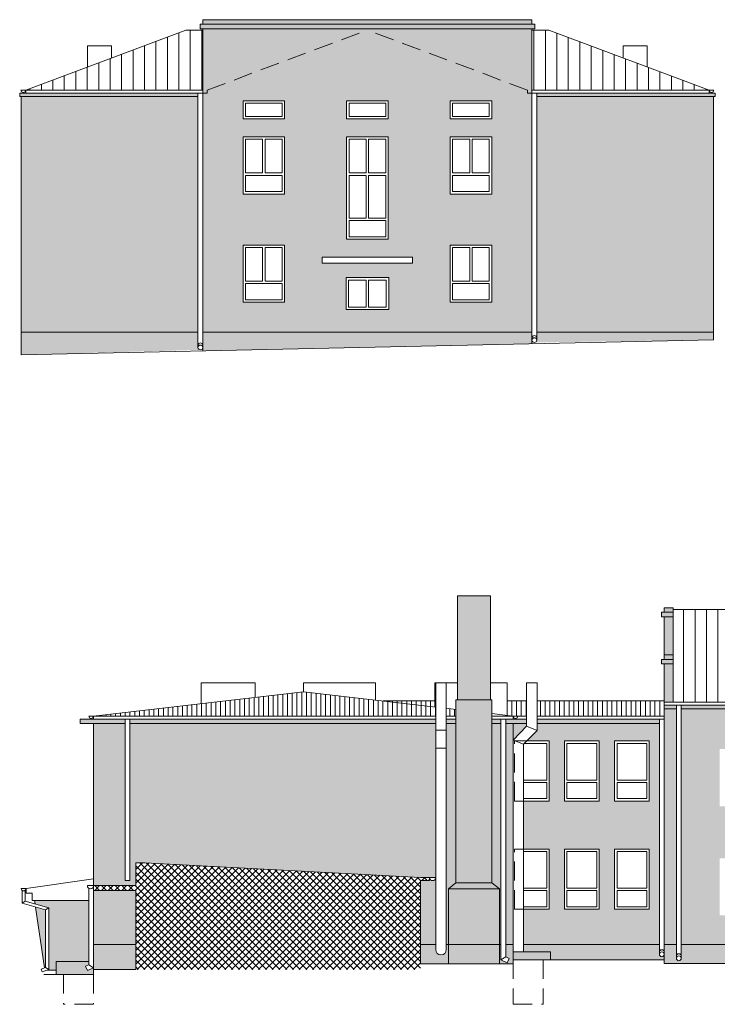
# Model space of a CAD drawing. Header units: centimetres. Extents: x -169503 to -110243, y -22061 to 11368.
# Tile 3 of 37: x -156942 to -154621, y -11693 to -8418. Entities that reach past the tile are written whole.
import ezdxf

# ---------------------------------------------------------------- set-up
doc = ezdxf.new("R2010")
doc.units = ezdxf.units.CM
doc.header["$LTSCALE"] = 10
doc.linetypes.add('UKRYTE', pattern=[9.525, 6.35, -3.175])
for name, color, linetype, lineweight in [('_OKNA', 250, 'Continuous', 15), ('_SC', 250, 'Continuous', 15), ('_WID', 250, 'Continuous', 15)]:
    doc.layers.add(name, color=color, linetype=linetype, lineweight=lineweight)
for name, color, linetype in [('kolor 1', 250, 'Continuous'), ('kolor 2', 250, 'Continuous'), ('kolor 4', 250, 'Continuous')]:
    doc.layers.add(name, color=color, linetype=linetype)

msp = doc.modelspace()

# ---------------------------------------------------------------- hatches: boundary and pattern name
at = {"layer": '_OKNA'}
h = msp.add_hatch(dxfattribs=at)
h.set_pattern_fill('ANSI31', color=256, scale=12, angle=45)
h.set_pattern_definition([(90, (12561.43, -9000.078), (-38.1, 7e-15), [])])
h.paths.add_polyline_path([(-156332.53, -8452.66), (-156389.03, -8452.66), (-156921.53, -8651.61), (-156332.53, -8651.61)])
h.paths.add_polyline_path([(-155181.03, -8452.66), (-155237.53, -8452.66), (-155237.53, -8651.61), (-154648.53, -8651.61)])
h = msp.add_hatch(dxfattribs=at)
h.set_pattern_fill('ANSI31', color=256, scale=12, angle=45)
h.set_pattern_definition([(90, (-7476.78, -11036.445), (-38.1, 7e-15), [])])
h.paths.add_polyline_path([(-151696.53, -10489.03), (-152150.03, -10489.03), (-152150.03, -10528.35), (-151776.53, -10687.98), (-151696.53, -10687.98)])
h.paths.add_polyline_path([(-152150.03, -10528.35), (-152242.03, -10489.03), (-152707.53, -10687.98), (-151776.53, -10687.98)])
h.paths.add_polyline_path([(-152722.53, -10379.18), (-153047.53, -10379.18), (-153047.53, -10446.81), (-153167.53, -10446.81), (-153167.53, -10379.18), (-153922.53, -10379.18), (-153922.53, -10446.81), (-154067.53, -10446.81), (-154067.53, -10379.18), (-154322.53, -10379.18), (-154322.53, -10446.81), (-154442.53, -10446.81), (-154442.53, -10379.18), (-154767.53, -10379.18), (-154767.53, -10687.98), (-152707.53, -10687.98), (-152353.77, -10536.79)])
h.paths.add_polyline_path([(-152672.03, -10540.56), (-152672.03, -10611.2), (-152714.03, -10611.2), (-152714.03, -10540.56)], flags=16)
edge = h.paths.add_edge_path(flags=16)
edge.add_line((-153404.51, -10535.07), (-153524.51, -10535.07))
edge.add_arc((-153464.51, -10642.66), 123.19, 60.85218, 119.14782, ccw=False)
h = msp.add_hatch(dxfattribs=at)
h.set_pattern_fill('ANSI31', color=256, scale=5, angle=45)
h.set_pattern_definition([(90, (-7476.78, -11036.445), (-15.875, 3e-15), [])])
h.paths.add_polyline_path([(-155560.53, -10683.98), (-155732.03, -10683.98), (-155560.53, -10703.85)], flags=17)
h.paths.add_polyline_path([(-155557.73, -10733.98), (-155557.73, -10704.18), (-155998.03, -10653.16), (-156695.53, -10733.98)])
h.paths.add_polyline_path([(-155522.73, -10708.23), (-155522.73, -10733.98), (-155490.53, -10733.98), (-155490.53, -10711.96)])
h.paths.add_polyline_path([(-155255.53, -10733.98), (-155255.53, -10683.98), (-155320.53, -10683.98), (-155320.53, -10731.66), (-155300.53, -10733.98)])
h.paths.add_polyline_path([(-155220.53, -10683.98), (-155220.53, -10733.98), (-154797.53, -10733.98), (-154797.53, -10683.98)])
h = msp.add_hatch(dxfattribs=at)
h.set_pattern_fill('ANSI37', color=256, scale=5)
h.set_pattern_definition([(45, (-7476.78, -11036.445), (-11.2253202, 11.2253202), []), (135, (-7476.78, -11036.445), (-11.2253202, -11.2253202), [])])
h.paths.add_polyline_path([(-155608.53, -11271.12), (-156525.53, -11222.98), (-156555.53, -11222.98), (-156555.53, -11297.98), (-156695.53, -11297.98), (-156695.53, -11313.98), (-156555.53, -11313.98), (-156555.53, -11576.98), (-155608.53, -11576.98), (-155608.53, -11281.12), (-155578.53, -11281.12), (-155578.53, -11271.12)])
at = {"layer": 'kolor 1'}
h = msp.add_hatch(color=256, dxfattribs=at)
h.dxf.hatch_style = 1
h.paths.add_polyline_path([(-156348.53, -8673.61), (-156936.53, -8673.61), (-156936.53, -9457.61), (-156348.53, -9457.61)])
h.paths.add_polyline_path([(-156348.53, -8661.61), (-156941.53, -8661.61), (-156941.53, -8673.61), (-156348.53, -8673.61)])
h.paths.add_polyline_path([(-155785.03, -8452.66), (-155252.53, -8651.61), (-155252.53, -8661.61), (-155237.53, -8661.61), (-155237.53, -8447.61), (-156332.53, -8447.61), (-156332.53, -8661.61), (-156317.53, -8661.61), (-156317.53, -8651.61)])
h.paths.add_polyline_path([(-155785.03, -8452.66), (-156317.53, -8651.61), (-156317.53, -8661.61), (-156332.53, -8661.61), (-156332.53, -9457.61), (-155237.53, -9457.61), (-155237.53, -8661.61), (-155252.53, -8661.61), (-155252.53, -8651.61)])
h.paths.add_polyline_path([(-155716.03, -8687.61), (-155716.03, -8747.61), (-155854.03, -8747.61), (-155854.03, -8687.61)], flags=16)
h.paths.add_polyline_path([(-155716.03, -8807.61), (-155716.03, -9147.61), (-155854.03, -9147.61), (-155854.03, -8807.61)], flags=16)
h.paths.add_polyline_path([(-155509.53, -8687.61), (-155371.53, -8687.61), (-155371.53, -8747.61), (-155509.53, -8747.61)], flags=16)
h.paths.add_polyline_path([(-155509.53, -8807.61), (-155371.53, -8807.61), (-155371.53, -8997.61), (-155509.53, -8997.61)], flags=16)
h.paths.add_polyline_path([(-156060.53, -8687.61), (-156060.53, -8747.61), (-156198.53, -8747.61), (-156198.53, -8687.61)], flags=16)
h.paths.add_polyline_path([(-156060.53, -8807.61), (-156060.53, -8997.61), (-156198.53, -8997.61), (-156198.53, -8807.61)], flags=16)
h.paths.add_polyline_path([(-155509.53, -9167.61), (-155371.53, -9167.61), (-155371.53, -9357.61), (-155509.53, -9357.61)], flags=16)
h.paths.add_polyline_path([(-155635.03, -9207.61), (-155635.03, -9227.61), (-155935.03, -9227.61), (-155935.03, -9207.61)], flags=16)
h.paths.add_polyline_path([(-156060.53, -9167.61), (-156060.53, -9357.61), (-156198.53, -9357.61), (-156198.53, -9167.61)], flags=16)
h.paths.add_polyline_path([(-155714.03, -9275.61), (-155714.03, -9381.61), (-155856.03, -9381.61), (-155856.03, -9275.61)], flags=16)
h.paths.add_polyline_path([(-154633.53, -8673.61), (-155221.53, -8673.61), (-155221.53, -9457.61), (-154633.53, -9457.61)])
h.paths.add_polyline_path([(-154628.53, -8661.61), (-155221.53, -8661.61), (-155221.53, -8673.61), (-154633.53, -8673.61), (-154628.53, -8673.61)])
h.paths.add_polyline_path([(-155228.53, -8432.61), (-156341.53, -8432.61), (-156341.53, -8447.61), (-155228.53, -8447.61)])
h.paths.add_polyline_path([(-155237.53, -8417.61), (-156332.53, -8417.61), (-156332.53, -8432.61), (-155237.53, -8432.61)])
h = msp.add_hatch(color=256, dxfattribs=at)
h.dxf.hatch_style = 1
h.paths.add_polyline_path([(-156591.01, -10743.98), (-156740.53, -10743.98), (-156740.53, -10758.98), (-156591.01, -10758.98)])
h.paths.add_polyline_path([(-155557.73, -10743.98), (-156575.01, -10743.98), (-156575.01, -10758.98), (-155557.73, -10758.98)])
h.paths.add_polyline_path([(-155490.53, -10743.98), (-155522.73, -10743.98), (-155522.73, -10758.98), (-155490.53, -10758.98)])
h.paths.add_polyline_path([(-155340.84, -10743.98), (-155370.53, -10743.98), (-155370.53, -10758.98), (-155340.84, -10758.98)])
h.paths.add_polyline_path([(-155255.53, -10743.98), (-155324.84, -10743.98), (-155324.84, -10758.98), (-155255.53, -10758.98)])
h.paths.add_polyline_path([(-154813.53, -10743.98), (-155220.53, -10743.98), (-155220.53, -10758.98), (-154813.53, -10758.98)])
h.paths.add_polyline_path([(-155375.53, -10333.98), (-155485.53, -10333.98), (-155485.53, -10680), (-155375.53, -10680)])
h.paths.add_polyline_path([(-155370.53, -10680), (-155490.53, -10680), (-155490.53, -11288.98), (-155370.53, -11288.98)])
h.paths.add_polyline_path([(-155370.53, -11288.98), (-155490.53, -11288.98), (-155515.53, -11308.98), (-155345.53, -11308.98)])
h.paths.add_polyline_path([(-155345.53, -11308.98), (-155515.53, -11308.98), (-155515.53, -11493.98), (-155345.53, -11493.98)])
h.paths.add_polyline_path([(-155490.53, -10758.98), (-155522.73, -10758.98), (-155522.73, -11493.98), (-155515.53, -11493.98), (-155515.53, -11308.98), (-155490.53, -11288.98)])
h = msp.add_hatch(color=256, dxfattribs=at)
h.dxf.hatch_style = 1
h.paths.add_polyline_path([(-154756.93, -10709.98), (-154797.53, -10709.98), (-154797.53, -11493.98), (-154756.93, -11493.98)])
h.paths.add_polyline_path([(-154756.93, -10697.98), (-154797.53, -10697.98), (-154797.53, -10709.98), (-154756.93, -10709.98)])
h.paths.add_polyline_path([(-154767.53, -10560.98), (-154797.53, -10560.98), (-154797.53, -10687.98), (-154767.53, -10687.98)])
h.paths.add_polyline_path([(-154767.53, -10545.98), (-154806.53, -10545.98), (-154806.53, -10560.98), (-154767.53, -10560.98)])
h.paths.add_polyline_path([(-154767.53, -10530.98), (-154797.53, -10530.98), (-154797.53, -10545.98), (-154767.53, -10545.98)])
h.paths.add_polyline_path([(-154767.53, -10403.98), (-154797.53, -10403.98), (-154797.53, -10530.98), (-154767.53, -10530.98)])
h.paths.add_polyline_path([(-154767.53, -10373.98), (-154797.53, -10373.98), (-154797.53, -10388.98), (-154767.53, -10388.98)])
h.paths.add_polyline_path([(-154767.53, -10388.98), (-154797.53, -10388.98), (-154806.53, -10388.98), (-154806.53, -10403.98), (-154767.53, -10403.98)])
h = msp.add_hatch(color=256, dxfattribs=at)
h.dxf.hatch_style = 1
h.paths.add_polyline_path([(-152738.53, -10697.98), (-154740.93, -10697.98), (-154740.93, -10709.98), (-152738.53, -10709.98)])
h.paths.add_polyline_path([(-152738.53, -10709.98), (-154740.93, -10709.98), (-154740.93, -11493.98), (-153326.53, -11493.98), (-152980.53, -11493.98), (-152980.53, -11136.98), (-153010.53, -11136.98), (-153010.53, -11106.98), (-152738.53, -11073.55)])
h.paths.add_polyline_path([(-154613.53, -10843.98), (-154456.53, -10843.98), (-154456.53, -11033.98), (-154613.53, -11033.98)], flags=16)
h.paths.add_polyline_path([(-154354.53, -10843.98), (-154197.53, -10843.98), (-154197.53, -11033.98), (-154354.53, -11033.98)], flags=16)
h.paths.add_polyline_path([(-154613.53, -11206.98), (-154456.53, -11206.98), (-154456.53, -11396.98), (-154613.53, -11396.98)], flags=16)
h.paths.add_polyline_path([(-154354.53, -11206.98), (-154197.53, -11206.98), (-154197.53, -11396.98), (-154354.53, -11396.98)], flags=16)
h.paths.add_polyline_path([(-154095.53, -10843.98), (-153938.53, -10843.98), (-153938.53, -11033.98), (-154095.53, -11033.98)], flags=16)
h.paths.add_polyline_path([(-154095.53, -11206.98), (-153938.53, -11206.98), (-153938.53, -11396.98), (-154095.53, -11396.98)], flags=16)
h.paths.add_polyline_path([(-153736.53, -10843.98), (-153579.53, -10843.98), (-153579.53, -11033.98), (-153736.53, -11033.98)], flags=16)
h.paths.add_polyline_path([(-153736.53, -11206.98), (-153579.53, -11206.98), (-153579.53, -11396.98), (-153736.53, -11396.98)], flags=16)
h.paths.add_polyline_path([(-153477.53, -10843.98), (-153320.53, -10843.98), (-153320.53, -11033.98), (-153477.53, -11033.98)], flags=16)
h.paths.add_polyline_path([(-153477.53, -11206.98), (-153320.53, -11206.98), (-153320.53, -11396.98), (-153477.53, -11396.98)], flags=16)
h.paths.add_polyline_path([(-153218.53, -10843.98), (-153061.53, -10843.98), (-153061.53, -11033.98), (-153218.53, -11033.98)], flags=16)
h.paths.add_polyline_path([(-153218.53, -11206.98), (-153061.53, -11206.98), (-153061.53, -11396.98), (-153218.53, -11396.98)], flags=16)
h.paths.add_polyline_path([(-152959.53, -10843.98), (-152802.53, -10843.98), (-152802.53, -11033.98), (-152959.53, -11033.98)], flags=16)
h.paths.add_polyline_path([(-152738.53, -11073.55), (-153010.53, -11106.98), (-153010.53, -11136.98), (-152980.53, -11136.98), (-152980.53, -11493.98), (-152738.53, -11493.98)])
h.paths.add_polyline_path([(-152802.53, -11206.98), (-152802.53, -11396.98), (-152959.53, -11396.98), (-152959.53, -11206.98)], flags=16)
h = msp.add_hatch(color=256, dxfattribs=at)
h.dxf.hatch_style = 1
h.paths.add_polyline_path([(-155557.73, -10758.98), (-156575.01, -10758.98), (-156575.01, -11281.33), (-156591.01, -11281.33), (-156591.01, -10758.98), (-156695.53, -10758.98), (-156695.53, -11297.98), (-156555.53, -11297.98), (-156555.53, -11222.98), (-156525.53, -11222.98), (-155608.53, -11271.12), (-155578.53, -11271.12), (-155557.73, -11271.12)])
h = msp.add_hatch(color=256, dxfattribs=at)
h.dxf.hatch_style = 1
h.paths.add_polyline_path([(-154813.53, -10758.98), (-155220.53, -10758.98), (-155220.53, -10781.87), (-155254.69, -10816.98), (-155180.53, -10816.98), (-155180.53, -11016.98), (-155265.53, -11016.98), (-155265.53, -11176.98), (-155180.53, -11176.98), (-155180.53, -11376.98), (-155265.53, -11376.98), (-155265.53, -11493.98), (-154813.53, -11493.98)])
h.paths.add_polyline_path([(-154962.53, -11176.98), (-154847.53, -11176.98), (-154847.53, -11376.98), (-154962.53, -11376.98)], flags=16)
h.paths.add_polyline_path([(-155014.03, -11176.98), (-155014.03, -11376.98), (-155129.03, -11376.98), (-155129.03, -11176.98)], flags=16)
h.paths.add_polyline_path([(-154962.53, -11016.98), (-154962.53, -10816.98), (-154847.53, -10816.98), (-154847.53, -11016.98)], flags=16)
h.paths.add_polyline_path([(-155014.03, -11016.98), (-155129.03, -11016.98), (-155129.03, -10816.98), (-155014.03, -10816.98)], flags=16)
h.paths.add_polyline_path([(-155255.53, -10767.65), (-155255.53, -10758.98), (-155300.53, -10758.98), (-155300.53, -10813.89)])
h.paths.add_polyline_path([(-155300.53, -10758.98), (-155324.84, -10758.98), (-155324.84, -11493.98), (-155300.53, -11493.98)])
h.paths.add_polyline_path([(-155340.84, -10758.98), (-155370.53, -10758.98), (-155370.53, -11288.98), (-155345.53, -11308.98), (-155345.53, -11493.98), (-155340.84, -11493.98)])
h = msp.add_hatch(color=256, dxfattribs=at)
h.dxf.hatch_style = 1
h.paths.add_polyline_path([(-156555.53, -11313.98), (-156695.53, -11313.98), (-156695.53, -11493.98), (-156555.53, -11493.98)])
h.paths.add_polyline_path([(-155557.73, -11271.12, -1), (-155578.53, -11271.12), (-155578.53, -11281.12), (-155608.53, -11281.12), (-155608.53, -11493.98), (-155557.73, -11493.98)])
at = {"layer": 'kolor 2'}
h = msp.add_hatch(color=256, dxfattribs=at)
h.dxf.hatch_style = 1
h.paths.add_polyline_path([(-156348.53, -9457.61), (-156936.53, -9457.61), (-156936.53, -9532.61), (-156340.35, -9515.8, -0.4205859), (-156348.53, -9507.8)])
h.paths.add_polyline_path([(-155237.53, -9457.61), (-156332.53, -9457.61), (-156332.53, -9519.5), (-155237.53, -9495.73)])
h = msp.add_hatch(color=256, dxfattribs=at)
h.dxf.hatch_style = 1
h.paths.add_polyline_path([(-154633.53, -9457.61), (-155221.53, -9457.61), (-155221.53, -9483.51, -0.4078698), (-155229.35, -9491.51), (-154633.53, -9482.61)])
h = msp.add_hatch(color=256, dxfattribs=at)
h.dxf.hatch_style = 1
h.paths.add_polyline_path([(-156722.69, -11566.66), (-156711.53, -11561.39), (-156711.53, -11550.98), (-156820.53, -11550.98), (-156820.53, -11593.98), (-156695.53, -11593.98), (-156695.53, -11576.98), (-156695.53, -11571.52), (-156715.85, -11581.13)])
h.paths.add_polyline_path([(-156555.53, -11493.98), (-156695.53, -11493.98), (-156695.53, -11576.98), (-156555.53, -11576.98)])
h = msp.add_hatch(color=256, dxfattribs=at)
h.dxf.hatch_style = 1
h.paths.add_polyline_path([(-155515.53, -11493.98), (-155522.73, -11493.98), (-155522.73, -11511.14, -1), (-155557.73, -11511.14), (-155557.73, -11493.98), (-155608.53, -11493.98), (-155608.53, -11558.24), (-155515.53, -11558.24)])
h.paths.add_polyline_path([(-155345.53, -11493.98), (-155515.53, -11493.98), (-155515.53, -11558.24), (-155345.53, -11558.24)])
h.paths.add_polyline_path([(-155300.53, -11493.98), (-155324.84, -11493.98), (-155324.84, -11535.33), (-155313.68, -11540.6), (-155320.52, -11555.07), (-155340.84, -11545.46), (-155340.84, -11493.98), (-155345.53, -11493.98), (-155345.53, -11558.24), (-155300.53, -11558.24), (-155300.53, -11544.98)])
h.paths.add_polyline_path([(-155175.53, -11518.98), (-155300.53, -11518.98), (-155300.53, -11544.98), (-155175.53, -11544.98)])
h.paths.add_polyline_path([(-154813.53, -11493.98), (-155265.53, -11493.98), (-155265.53, -11518.98), (-155175.53, -11518.98), (-155175.53, -11544.98), (-154797.53, -11544.98), (-154797.53, -11526.71, -1), (-154813.53, -11526.71)])
h = msp.add_hatch(color=256, dxfattribs=at)
h.dxf.hatch_style = 1
h.paths.add_polyline_path([(-153326.53, -11493.98), (-154740.93, -11493.98), (-154740.93, -11539.93, -1), (-154756.93, -11539.93), (-154756.93, -11493.98), (-154797.53, -11493.98), (-154797.53, -11544.98), (-154797.53, -11556.98), (-153326.53, -11556.98)])
at = {"layer": 'kolor 4'}
h = msp.add_hatch(color=256, dxfattribs=at)
h.dxf.hatch_style = 1
h.paths.add_polyline_path([(-156855.15, -11379.17), (-156888.81, -11369.7), (-156859.36, -11571.9), (-156855.15, -11570.27)], flags=17)
h.paths.add_polyline_path([(-156711.53, -11347.98), (-156891.98, -11347.98), (-156890.39, -11358.87), (-156845.15, -11371.6), (-156845.15, -11577.11), (-156851.78, -11579.69), (-156820.53, -11579.69), (-156820.53, -11550.98), (-156711.53, -11550.98)])

# ---------------------------------------------------------------- linework, layer by layer
at = {"layer": '_OKNA'}
for points in [[(-156190.53, -8739.61), (-156068.53, -8739.61), (-156068.53, -8695.61), (-156190.53, -8695.61)], [(-155846.03, -8739.61), (-155724.03, -8739.61), (-155724.03, -8695.61), (-155846.03, -8695.61)], [(-155501.53, -8739.61), (-155379.53, -8739.61), (-155379.53, -8695.61), (-155501.53, -8695.61)], [(-156190.53, -8927.61), (-156133.53, -8927.61), (-156133.53, -8815.61), (-156190.53, -8815.61)], [(-156068.53, -8927.61), (-156125.53, -8927.61), (-156125.53, -8815.61), (-156068.53, -8815.61)], [(-155846.03, -8927.61), (-155789.03, -8927.61), (-155789.03, -8815.61), (-155846.03, -8815.61)], [(-155724.03, -8927.61), (-155781.03, -8927.61), (-155781.03, -8815.61), (-155724.03, -8815.61)], [(-155501.53, -8927.61), (-155444.53, -8927.61), (-155444.53, -8815.61), (-155501.53, -8815.61)], [(-155379.53, -8927.61), (-155436.53, -8927.61), (-155436.53, -8815.61), (-155379.53, -8815.61)], [(-156190.53, -8989.61), (-156068.53, -8989.61), (-156068.53, -8935.61), (-156190.53, -8935.61)], [(-155846.03, -9077.61), (-155789.03, -9077.61), (-155789.03, -8935.61), (-155846.03, -8935.61)], [(-155724.03, -9077.61), (-155781.03, -9077.61), (-155781.03, -8935.61), (-155724.03, -8935.61)], [(-155501.53, -8989.61), (-155379.53, -8989.61), (-155379.53, -8935.61), (-155501.53, -8935.61)], [(-155846.03, -9139.61), (-155724.03, -9139.61), (-155724.03, -9085.61), (-155846.03, -9085.61)], [(-156190.53, -9287.61), (-156133.53, -9287.61), (-156133.53, -9175.61), (-156190.53, -9175.61)], [(-156068.53, -9287.61), (-156125.53, -9287.61), (-156125.53, -9175.61), (-156068.53, -9175.61)], [(-155501.53, -9287.61), (-155444.53, -9287.61), (-155444.53, -9175.61), (-155501.53, -9175.61)], [(-155379.53, -9287.61), (-155436.53, -9287.61), (-155436.53, -9175.61), (-155379.53, -9175.61)], [(-156190.53, -9349.61), (-156068.53, -9349.61), (-156068.53, -9295.61), (-156190.53, -9295.61)], [(-155848.03, -9373.61), (-155789.03, -9373.61), (-155789.03, -9283.61), (-155848.03, -9283.61)], [(-155722.03, -9373.61), (-155781.03, -9373.61), (-155781.03, -9283.61), (-155722.03, -9283.61)], [(-155501.53, -9349.61), (-155379.53, -9349.61), (-155379.53, -9295.61), (-155501.53, -9295.61)], [(-155121.03, -10946.98), (-155022.03, -10946.98), (-155022.03, -10824.98), (-155121.03, -10824.98)], [(-154954.53, -10946.98), (-154855.53, -10946.98), (-154855.53, -10824.98), (-154954.53, -10824.98)], [(-155121.03, -11008.98), (-155022.03, -11008.98), (-155022.03, -10954.98), (-155121.03, -10954.98)], [(-154954.53, -11008.98), (-154855.53, -11008.98), (-154855.53, -10954.98), (-154954.53, -10954.98)], [(-155121.03, -11306.98), (-155022.03, -11306.98), (-155022.03, -11184.98), (-155121.03, -11184.98)], [(-154954.53, -11306.98), (-154855.53, -11306.98), (-154855.53, -11184.98), (-154954.53, -11184.98)], [(-155121.03, -11368.98), (-155022.03, -11368.98), (-155022.03, -11314.98), (-155121.03, -11314.98)], [(-154954.53, -11368.98), (-154855.53, -11368.98), (-154855.53, -11314.98), (-154954.53, -11314.98)]]:
    msp.add_lwpolyline(points, close=True, dxfattribs=at)
for points in [[(-155265.53, -10946.98), (-155188.53, -10946.98), (-155188.53, -10824.98), (-155262.48, -10824.98)], [(-155265.53, -11008.98), (-155188.53, -11008.98), (-155188.53, -10954.98), (-155265.53, -10954.98)], [(-155265.53, -11306.98), (-155188.53, -11306.98), (-155188.53, -11184.98), (-155265.53, -11184.98)], [(-155265.53, -11368.98), (-155188.53, -11368.98), (-155188.53, -11314.98), (-155265.53, -11314.98)]]:
    msp.add_lwpolyline(points, dxfattribs=at)
at = {"layer": '_SC'}
for p, q in [((-156936.53, -9532.61), (-154633.53, -9482.61)), ((-156555.53, -11222.98), (-156555.53, -11297.98)), ((-156525.53, -11222.98), (-156525.53, -11222.98)), ((-155608.53, -11271.12), (-156525.53, -11222.98)), ((-156695.53, -11297.98), (-156555.53, -11297.98)), ((-156695.53, -11297.98), (-156695.53, -11313.98)), ((-155578.53, -11271.12), (-155608.53, -11271.12)), ((-155608.53, -11271.12), (-155608.53, -11271.12)), ((-155608.53, -11281.12), (-155608.53, -11558.24)), ((-155578.53, -11281.12), (-155608.53, -11281.12)), ((-155578.53, -11281.12), (-155578.53, -11271.12)), ((-156695.53, -11313.98), (-156555.53, -11313.98)), ((-156555.53, -11313.98), (-156555.53, -11576.98)), ((-155608.53, -11558.24), (-155300.53, -11558.24)), ((-155300.53, -11544.98), (-154797.53, -11544.98)), ((-155300.53, -11544.98), (-155300.53, -11558.24)), ((-154797.53, -11556.98), (-154797.53, -11544.98)), ((-154797.53, -11556.98), (-153326.53, -11556.98)), ((-156861.24, -11593.98), (-156695.53, -11593.98)), ((-156695.53, -11576.98), (-156555.53, -11576.98)), ((-156695.53, -11593.98), (-156695.53, -11576.98))]:
    msp.add_line(p, q, dxfattribs=at)
at = {"layer": '_WID'}
for p, q in [((-156332.53, -8417.61), (-155237.53, -8417.61)), ((-156332.53, -8432.61), (-156332.53, -8417.61)), ((-155237.53, -8432.61), (-155237.53, -8417.61)), ((-156341.53, -8432.61), (-155228.53, -8432.61)), ((-156341.53, -8432.61), (-156341.53, -8447.61)), ((-156341.53, -8447.61), (-155228.53, -8447.61)), ((-156332.53, -8447.61), (-156332.53, -9519.5)), ((-155237.53, -8447.61), (-155237.53, -9495.73)), ((-155228.53, -8432.61), (-155228.53, -8447.61)), ((-156921.53, -8651.61), (-156389.03, -8452.66)), ((-156332.53, -8452.66), (-156389.03, -8452.66)), ((-155181.03, -8452.66), (-155237.53, -8452.66)), ((-154648.53, -8651.61), (-155181.03, -8452.66)), ((-156716.03, -8574.83), (-156716.03, -8504.2)), ((-156716.03, -8504.2), (-156636.03, -8504.2)), ((-156636.03, -8544.94), (-156636.03, -8504.2)), ((-154934.03, -8544.94), (-154934.03, -8504.2)), ((-154854.03, -8504.2), (-154934.03, -8504.2)), ((-154854.03, -8574.83), (-154854.03, -8504.2)), ((-156941.53, -8661.61), (-156941.53, -8673.61)), ((-156941.53, -8661.61), (-156332.53, -8661.61)), ((-156941.53, -8673.61), (-156348.53, -8673.61)), ((-156921.53, -8651.61), (-156937.53, -8651.61)), ((-156936.53, -8651.61), (-156332.53, -8651.61)), ((-156936.53, -8673.61), (-156936.53, -9532.61)), ((-156921.53, -8661.61), (-156921.53, -8651.61)), ((-156348.53, -8661.61), (-156348.53, -9507.8)), ((-154633.53, -8651.61), (-155237.53, -8651.61)), ((-154628.53, -8661.61), (-155237.53, -8661.61)), ((-155221.53, -8661.61), (-155221.53, -9483.51)), ((-154628.53, -8673.61), (-155221.53, -8673.61)), ((-154648.53, -8661.61), (-154648.53, -8651.61)), ((-154648.53, -8651.61), (-154632.53, -8651.61)), ((-154633.53, -8673.61), (-154633.53, -9482.61)), ((-154628.53, -8661.61), (-154628.53, -8673.61)), ((-156936.53, -9457.61), (-156348.53, -9457.61)), ((-156332.53, -9457.61), (-155237.53, -9457.61)), ((-155221.53, -9457.61), (-154633.53, -9457.61)), ((-155485.53, -10333.98), (-155485.53, -10680)), ((-155485.53, -10333.98), (-155375.53, -10333.98)), ((-155375.53, -10333.98), (-155375.53, -10680)), ((-154797.53, -10373.98), (-154797.53, -10388.98)), ((-154797.53, -10388.98), (-154797.53, -10373.98)), ((-154767.53, -10373.98), (-154797.53, -10373.98)), ((-154767.53, -10373.98), (-154767.53, -10687.98)), ((-152722.53, -10379.18), (-154767.53, -10379.18)), ((-154806.53, -10388.98), (-154767.53, -10388.98)), ((-154806.53, -10388.98), (-154806.53, -10403.98)), ((-154806.53, -10403.98), (-154767.53, -10403.98)), ((-154797.53, -10403.98), (-154797.53, -10545.98)), ((-154806.53, -10545.98), (-154767.53, -10545.98)), ((-154806.53, -10545.98), (-154806.53, -10560.98)), ((-154797.53, -10530.98), (-154797.53, -10545.98)), ((-154797.53, -10545.98), (-154797.53, -10530.98)), ((-154767.53, -10530.98), (-154797.53, -10530.98)), ((-154806.53, -10560.98), (-154767.53, -10560.98)), ((-154797.53, -11544.98), (-154797.53, -10560.98)), ((-156338.03, -10692.56), (-156338.03, -10623.16)), ((-156158.03, -10623.16), (-156338.03, -10623.16)), ((-156158.03, -10671.7), (-156158.03, -10623.16)), ((-155998.03, -10653.16), (-155998.03, -10623.16)), ((-155758.03, -10623.16), (-155998.03, -10623.16)), ((-155758.03, -10680.97), (-155758.03, -10623.16)), ((-155560.53, -10703.85), (-155560.53, -10623.16)), ((-155485.53, -10623.16), (-155560.53, -10623.16)), ((-155557.73, -11511.14), (-155557.73, -10623.16)), ((-155522.73, -11511.14), (-155522.73, -10623.16)), ((-155320.53, -10623.16), (-155375.53, -10623.16)), ((-155320.53, -10731.66), (-155320.53, -10623.16)), ((-155255.53, -10623.16), (-155255.53, -10767.65)), ((-155255.53, -10623.16), (-155220.53, -10623.16)), ((-155220.53, -10623.16), (-155220.53, -10781.87)), ((-156695.53, -10733.98), (-155998.03, -10653.16)), ((-155557.73, -10704.18), (-155998.03, -10653.16)), ((-155732.03, -10683.98), (-155560.53, -10683.98)), ((-155490.53, -10711.96), (-155522.73, -10708.23)), ((-155490.53, -10680), (-155490.53, -11288.98)), ((-155370.53, -10680), (-155490.53, -10680)), ((-155370.53, -10680), (-155370.53, -11288.98)), ((-155320.53, -10683.98), (-155255.53, -10683.98)), ((-155220.53, -10683.98), (-154797.53, -10683.98)), ((-151696.53, -10687.98), (-154797.53, -10687.98)), ((-151691.53, -10697.98), (-154797.53, -10697.98)), ((-154797.53, -10708.98), (-154797.53, -11544.98)), ((-154797.53, -10708.98), (-154797.53, -11544.98)), ((-154756.93, -10709.98), (-154797.53, -10709.98)), ((-154756.93, -10697.98), (-154756.93, -11539.93)), ((-154740.93, -10697.98), (-154740.93, -11539.93)), ((-152738.53, -10709.98), (-154740.93, -10709.98)), ((-156711.53, -10733.98), (-156695.53, -10733.98)), ((-155557.73, -10733.98), (-156695.53, -10733.98)), ((-156695.53, -10743.98), (-156695.53, -10733.98)), ((-155490.53, -10733.98), (-155522.73, -10733.98)), ((-155300.53, -10733.98), (-155370.53, -10725.87)), ((-155255.53, -10733.98), (-155370.53, -10733.98)), ((-155300.53, -10743.98), (-155300.53, -10733.98)), ((-155300.53, -10733.98), (-155284.53, -10733.98)), ((-154797.53, -10733.98), (-155220.53, -10733.98)), ((-155557.73, -10743.98), (-156740.53, -10743.98)), ((-156740.53, -10758.98), (-156740.53, -10743.98)), ((-156740.53, -10758.98), (-156591.01, -10758.98)), ((-156740.53, -10758.98), (-156591.01, -10758.98)), ((-156690.42, -10758.98), (-156713.77, -10758.98)), ((-156695.53, -10758.98), (-156695.53, -11297.98)), ((-156591.01, -10743.98), (-156591.01, -11281.33)), ((-156575.01, -10743.98), (-156575.01, -11281.33)), ((-156575.01, -10758.98), (-156205.53, -10758.98)), ((-156575.01, -10758.98), (-155557.73, -10758.98)), ((-155490.53, -10743.98), (-155522.73, -10743.98)), ((-155522.73, -10758.98), (-155490.53, -10758.98)), ((-155255.53, -10743.98), (-155370.53, -10743.98)), ((-155370.53, -10758.98), (-155340.84, -10758.98)), ((-155340.84, -10743.98), (-155340.84, -11545.46)), ((-155324.84, -10743.98), (-155324.84, -11535.33)), ((-155324.84, -10758.98), (-155255.53, -10758.98)), ((-155300.53, -10758.98), (-155300.53, -11558.24)), ((-155255.53, -10767.65), (-155300.53, -10813.89)), ((-155255.53, -10767.65), (-155220.53, -10781.87)), ((-154797.53, -10743.98), (-155220.53, -10743.98)), ((-155220.53, -10758.98), (-154813.53, -10758.98)), ((-154813.53, -10743.98), (-154813.53, -11526.71)), ((-155557.73, -10781.47), (-155522.73, -10781.47)), ((-155220.53, -10781.87), (-155265.53, -10828.11)), ((-155557.73, -10840.96), (-155522.73, -10840.96)), ((-155300.53, -10813.89), (-155265.53, -10828.11)), ((-155265.53, -10828.11), (-155265.53, -11518.98)), ((-156695.53, -11275.98), (-156920.53, -11307.98)), ((-156695.53, -11297.98), (-156716.33, -11297.98)), ((-155557.73, -11271.12), (-155578.53, -11271.12)), ((-155515.53, -11308.98), (-155490.53, -11288.98)), ((-155490.53, -11288.98), (-155370.53, -11288.98)), ((-155370.53, -11288.98), (-155345.53, -11308.98)), ((-156936.53, -11307.98), (-156920.53, -11307.98)), ((-156920.53, -11307.98), (-156920.53, -11322.98)), ((-156920.53, -11322.98), (-156900.53, -11322.98)), ((-156900.53, -11322.98), (-156900.53, -11347.98)), ((-156711.53, -11306.74), (-156711.53, -11561.39)), ((-156695.53, -11313.98), (-156695.53, -11576.98)), ((-155515.53, -11558.24), (-155515.53, -11308.98)), ((-155515.53, -11308.98), (-155345.53, -11308.98)), ((-155345.53, -11558.24), (-155345.53, -11308.98)), ((-156933.53, -11357.13), (-156923.53, -11349.55)), ((-156900.53, -11347.98), (-156711.53, -11347.98)), ((-156891.98, -11347.98), (-156890.39, -11358.87)), ((-156888.81, -11369.7), (-156859.36, -11571.9)), ((-156855.15, -11379.17), (-156845.15, -11371.6)), ((-156555.53, -11493.98), (-156695.53, -11493.98)), ((-155557.73, -11493.98), (-155608.53, -11493.98)), ((-155340.84, -11493.98), (-155522.73, -11493.98)), ((-155300.53, -11493.98), (-155324.84, -11493.98)), ((-154813.53, -11493.98), (-155265.53, -11493.98)), ((-154756.93, -11493.98), (-154797.53, -11493.98)), ((-153326.53, -11493.98), (-154740.93, -11493.98)), ((-155175.53, -11518.98), (-155300.53, -11518.98)), ((-155175.53, -11518.98), (-155175.53, -11544.98)), ((-156722.69, -11566.66), (-156711.53, -11561.39)), ((-156711.53, -11561.39), (-156695.53, -11571.52)), ((-155324.84, -11535.33), (-155340.84, -11545.46)), ((-155320.52, -11555.07), (-155340.84, -11545.46)), ((-155313.68, -11540.6), (-155324.84, -11535.33)), ((-155313.68, -11540.6), (-155320.52, -11555.07)), ((-156870.02, -11576.05), (-156866.4, -11585.37)), ((-156855.15, -11570.27), (-156845.15, -11577.11)), ((-156851.78, -11579.69), (-156820.53, -11579.69)), ((-156722.69, -11566.66), (-156715.85, -11581.13)), ((-156715.85, -11581.13), (-156695.53, -11571.52))]:
    msp.add_line(p, q, dxfattribs=at)
at = {"layer": '_WID', "color": 4, "linetype": 'UKRYTE'}
for p, q in [((-156317.53, -8651.61), (-155785.03, -8452.66)), ((-155252.53, -8651.61), (-155785.03, -8452.66)), ((-156317.53, -8661.61), (-156332.53, -8661.61)), ((-156317.53, -8651.61), (-156317.53, -8661.61)), ((-155252.53, -8651.61), (-155252.53, -8661.61)), ((-155252.53, -8661.61), (-155237.53, -8661.61)), ((-155300.53, -11544.98), (-155300.53, -11693.08)), ((-155200.53, -11544.98), (-155200.53, -11693.08)), ((-156795.53, -11593.98), (-156795.53, -11693.08)), ((-156695.53, -11593.98), (-156695.53, -11693.08)), ((-156695.53, -11693.08), (-156795.53, -11693.08)), ((-155300.53, -11693.08), (-155200.53, -11693.08))]:
    msp.add_line(p, q, dxfattribs=at)
at = {"layer": '_WID', "color": 1}
msp.add_line((-156555.53, -11222.98), (-156525.53, -11222.98), dxfattribs=at)
at = {"layer": '_WID'}
for points in [[(-156198.53, -8747.61), (-156060.53, -8747.61), (-156060.53, -8687.61), (-156198.53, -8687.61)], [(-155716.03, -8747.61), (-155854.03, -8747.61), (-155854.03, -8687.61), (-155716.03, -8687.61)], [(-155371.53, -8747.61), (-155509.53, -8747.61), (-155509.53, -8687.61), (-155371.53, -8687.61)], [(-156198.53, -8997.61), (-156060.53, -8997.61), (-156060.53, -8807.61), (-156198.53, -8807.61)], [(-155716.03, -9147.61), (-155854.03, -9147.61), (-155854.03, -8807.61), (-155716.03, -8807.61)], [(-155371.53, -8997.61), (-155509.53, -8997.61), (-155509.53, -8807.61), (-155371.53, -8807.61)], [(-156198.53, -9357.61), (-156060.53, -9357.61), (-156060.53, -9167.61), (-156198.53, -9167.61)], [(-155371.53, -9357.61), (-155509.53, -9357.61), (-155509.53, -9167.61), (-155371.53, -9167.61)], [(-155935.03, -9227.61), (-155635.03, -9227.61), (-155635.03, -9207.61), (-155935.03, -9207.61)], [(-155714.03, -9381.61), (-155856.03, -9381.61), (-155856.03, -9275.61), (-155714.03, -9275.61)], [(-155014.03, -11016.98), (-155129.03, -11016.98), (-155129.03, -10816.98), (-155014.03, -10816.98)], [(-154847.53, -11016.98), (-154962.53, -11016.98), (-154962.53, -10816.98), (-154847.53, -10816.98)], [(-155014.03, -11376.98), (-155129.03, -11376.98), (-155129.03, -11176.98), (-155014.03, -11176.98)], [(-154847.53, -11376.98), (-154962.53, -11376.98), (-154962.53, -11176.98), (-154847.53, -11176.98)]]:
    msp.add_lwpolyline(points, close=True, dxfattribs=at)
at = {"layer": '_WID', "color": 4, "linetype": 'UKRYTE'}
for points in [[(-155265.53, -11016.98), (-155295.53, -11016.98), (-155295.53, -10816.98), (-155254.69, -10816.98)], [(-155265.53, -11376.98), (-155295.53, -11376.98), (-155295.53, -11176.98), (-155265.53, -11176.98)]]:
    msp.add_lwpolyline(points, dxfattribs=at)
at = {"layer": '_WID'}
for points in [[(-155254.69, -10816.98), (-155180.53, -10816.98), (-155180.53, -11016.98), (-155265.53, -11016.98)], [(-155265.53, -11176.98), (-155180.53, -11176.98), (-155180.53, -11376.98), (-155265.53, -11376.98)], [(-156591.01, -11281.33), (-156575.01, -11281.33)], [(-156933.53, -11314.23), (-156933.53, -11357.13), (-156855.15, -11379.17), (-156855.15, -11570.27), (-156870.02, -11576.05)], [(-156923.53, -11314.23), (-156923.53, -11349.55), (-156845.15, -11371.6), (-156845.15, -11577.11), (-156866.4, -11585.37)], [(-156711.53, -11550.98), (-156820.53, -11550.98), (-156820.53, -11593.98)]]:
    msp.add_lwpolyline(points, dxfattribs=at)
for centre in [(-155229.53, -9483.51), (-156340.53, -9507.8), (-154805.53, -11526.71), (-154748.93, -11539.93)]:
    msp.add_circle(centre, 8, dxfattribs=at)
for centre, radius, start, end in [((-156929.53, -8651.61), 8, 180, 0), ((-154640.53, -8651.61), 8, 180, 0), ((-156340.53, -9500.85), 8, 0, 180), ((-155229.53, -9476.55), 8, 0, 180), ((-156703.53, -10733.98), 8, 180, 0), ((-155292.53, -10733.98), 8, 180, 0), ((-156705.93, -11297.98), 10.4, 180, 0), ((-155568.13, -11271.12), 10.4, 180, 0), ((-156928.53, -11307.98), 8, 180, 0), ((-155540.23, -11511.14), 17.5, 180, 0), ((-154805.53, -11519.76), 8, 0, 180), ((-154748.93, -11532.97), 8, 0, 180)]:
    msp.add_arc(centre, radius, start, end, dxfattribs=at)

doc.saveas('drawing.dxf')
